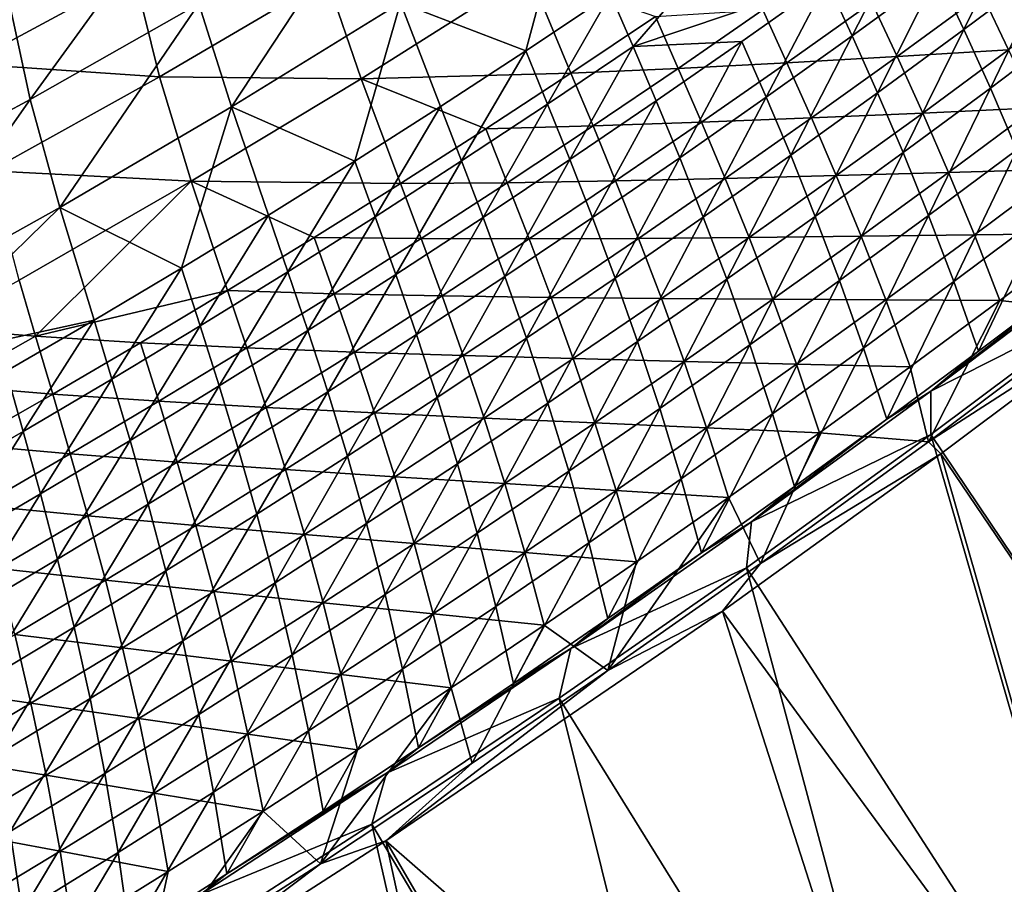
# Model space of a CAD drawing. Header units: metres. Extents: x 0 to 1400, y -1400 to 0.
# Tile 186 of 256: x 904 to 972, y -1196 to -1136. Entities that reach past the tile are written whole.
import ezdxf

# ---------------------------------------------------------------- set-up
doc = ezdxf.new("R2010")
doc.units = ezdxf.units.M

msp = doc.modelspace()

# ---------------------------------------------------------------- linework, layer by layer
at = {"layer": 'None'}
for points in [[(956.459717, -1126.298828, -255.104904), (944.883423, -1134.277344, -255.042953), (946.443237, -1137.887573, -227.072098)], [(946.443237, -1137.887573, -227.072098), (959.827515, -1133.372925, -199.189087), (956.459717, -1126.298828, -255.104904)], [(941.932617, -1127.408691, -311.062286), (930.392029, -1134.858154, -311.000183), (939.035461, -1138.177856, -255.011108)], [(941.932617, -1127.408691, -311.062286), (939.035461, -1138.177856, -255.011108), (944.883423, -1134.277344, -255.042953)], [(914.664856, -1127.952148, -423.257813), (903.241577, -1134.24939, -423.214264), (904.820679, -1141.548218, -367.000977)], [(914.664856, -1127.952148, -423.257813), (904.820679, -1141.548218, -367.000977), (916.455139, -1134.925293, -367.058624)], [(927.950806, -1128.03418, -367.114471), (916.455139, -1134.925293, -367.058624), (918.702026, -1142.054199, -310.935913)], [(927.950806, -1128.03418, -367.114471), (918.702026, -1142.054199, -310.935913), (930.392029, -1134.858154, -311.000183)], [(973.301636, -1128.500854, -171.328217), (967.455017, -1132.845337, -171.302628), (969.276306, -1136.706055, -143.420853)], [(975.185913, -1132.284668, -143.443604), (973.301636, -1128.500854, -171.328217), (969.276306, -1136.706055, -143.420853)], [(965.658752, -1129.155762, -199.217285), (959.827515, -1133.372925, -199.189087), (961.565552, -1137.136841, -171.276505)], [(967.455017, -1132.845337, -171.302628), (965.658752, -1129.155762, -199.217285), (961.565552, -1137.136841, -171.276505)], [(969.276306, -1136.706055, -143.420853), (971.111023, -1140.754639, -115.575844), (975.185913, -1132.284668, -143.443604)], [(971.111023, -1140.754639, -115.575844), (977.089966, -1136.251587, -115.594963), (975.185913, -1132.284668, -143.443604)], [(899.68457, -1132.930298, -470.156799), (911.993347, -1132.899292, -423.636475), (900.515503, -1139.074097, -423.60968)], [(900.515503, -1139.074097, -423.60968), (911.993347, -1132.899292, -423.636475), (913.737732, -1139.966797, -367.433105)], [(911.993347, -1132.899292, -423.636475), (925.285706, -1133.194824, -367.478577), (913.737732, -1139.966797, -367.433105)], [(913.737732, -1139.966797, -367.433105), (925.285706, -1133.194824, -367.478577), (927.675659, -1140.103149, -311.381714)], [(925.285706, -1133.194824, -367.478577), (939.263977, -1132.7677, -311.435974), (927.675659, -1140.103149, -311.381714)], [(927.675659, -1140.103149, -311.381714), (939.263977, -1132.7677, -311.435974), (942.153137, -1139.716309, -255.444565)], [(939.263977, -1132.7677, -311.435974), (947.983032, -1135.810913, -255.47197), (942.153137, -1139.716309, -255.444565)], [(967.455017, -1132.845337, -171.302628), (961.565552, -1137.136841, -171.276505), (963.323181, -1141.075684, -143.397598)], [(969.276306, -1136.706055, -143.420853), (967.455017, -1132.845337, -171.302628), (963.323181, -1141.075684, -143.397598)], [(953.954529, -1137.535034, -199.160339), (959.827515, -1133.372925, -199.189087), (946.443237, -1137.887573, -227.072098)], [(959.827515, -1133.372925, -199.189087), (953.954529, -1137.535034, -199.160339), (955.633728, -1141.374634, -171.249847)], [(961.565552, -1137.136841, -171.276505), (959.827515, -1133.372925, -199.189087), (955.633728, -1141.374634, -171.249847)], [(978.263245, -1133.685181, -143.911438), (972.375854, -1138.108765, -143.892227), (970.538391, -1134.276978, -171.76004)], [(903.241577, -1134.24939, -423.214264), (893.053162, -1147.900024, -366.941589), (904.820679, -1141.548218, -367.000977)], [(944.883423, -1134.277344, -255.042953), (939.035461, -1138.177856, -255.011108), (940.543457, -1141.861816, -227.040863)], [(944.883423, -1134.277344, -255.042953), (940.543457, -1141.861816, -227.040863), (946.443237, -1137.887573, -227.072098)], [(970.538391, -1134.276978, -171.76004), (964.670959, -1138.571289, -171.737671), (962.91748, -1134.837158, -199.636993)], [(972.375854, -1138.108765, -143.892227), (964.670959, -1138.571289, -171.737671), (970.538391, -1134.276978, -171.76004)], [(916.455139, -1134.925293, -367.058624), (904.820679, -1141.548218, -367.000977), (906.867615, -1148.993164, -310.869659)], [(916.455139, -1134.925293, -367.058624), (906.867615, -1148.993164, -310.869659), (918.702026, -1142.054199, -310.935913)], [(930.392029, -1134.858154, -311.000183), (918.702026, -1142.054199, -310.935913), (927.222656, -1145.79895, -254.945755)], [(927.222656, -1145.79895, -254.945755), (933.148376, -1142.018555, -254.978714), (930.392029, -1134.858154, -311.000183)], [(930.392029, -1134.858154, -311.000183), (933.148376, -1142.018555, -254.978714), (939.035461, -1138.177856, -255.011108)], [(947.983032, -1135.810913, -255.47197), (955.398499, -1135.35376, -227.541382), (949.558899, -1139.389893, -227.514969)], [(949.558899, -1139.389893, -227.514969), (955.398499, -1135.35376, -227.541382), (957.065735, -1139.002808, -199.612259)], [(955.398499, -1135.35376, -227.541382), (962.91748, -1134.837158, -199.636993), (957.065735, -1139.002808, -199.612259)], [(962.91748, -1134.837158, -199.636993), (964.670959, -1138.571289, -171.737671), (957.065735, -1139.002808, -199.612259)], [(942.153137, -1139.716309, -255.444565), (947.983032, -1135.810913, -255.47197), (949.558899, -1139.389893, -227.514969)], [(963.323181, -1141.075684, -143.397598), (965.08783, -1145.207275, -115.55629), (969.276306, -1136.706055, -143.420853)], [(965.08783, -1145.207275, -115.55629), (971.111023, -1140.754639, -115.575844), (969.276306, -1136.706055, -143.420853)], [(977.089966, -1136.251587, -115.594963), (971.111023, -1140.754639, -115.575844), (972.947327, -1145.00708, -87.774994)], [(961.565552, -1137.136841, -171.276505), (955.633728, -1141.374634, -171.249847), (957.326965, -1145.393066, -143.373871)], [(963.323181, -1141.075684, -143.397598), (961.565552, -1137.136841, -171.276505), (957.326965, -1145.393066, -143.373871)], [(946.443237, -1137.887573, -227.072098), (940.543457, -1141.861816, -227.040863), (942.084961, -1145.691406, -199.101151)], [(948.040161, -1141.641357, -199.131012), (946.443237, -1137.887573, -227.072098), (942.084961, -1145.691406, -199.101151)], [(948.040161, -1141.641357, -199.131012), (953.954529, -1137.535034, -199.160339), (946.443237, -1137.887573, -227.072098)], [(953.954529, -1137.535034, -199.160339), (948.040161, -1141.641357, -199.131012), (949.659912, -1145.558105, -171.222656)], [(955.633728, -1141.374634, -171.249847), (953.954529, -1137.535034, -199.160339), (949.659912, -1145.558105, -171.222656)], [(972.375854, -1138.108765, -143.892227), (966.445679, -1142.480103, -143.872726), (964.670959, -1138.571289, -171.737671)], [(974.22876, -1142.127808, -116.061806), (966.445679, -1142.480103, -143.872726), (972.375854, -1138.108765, -143.892227)], [(939.035461, -1138.177856, -255.011108), (933.148376, -1142.018555, -254.978714), (934.603943, -1145.777832, -227.009079)], [(939.035461, -1138.177856, -255.011108), (934.603943, -1145.777832, -227.009079), (940.543457, -1141.861816, -227.040863)], [(957.065735, -1139.002808, -199.612259), (964.670959, -1138.571289, -171.737671), (958.761536, -1142.811523, -171.714996)], [(964.670959, -1138.571289, -171.737671), (966.445679, -1142.480103, -143.872726), (958.761536, -1142.811523, -171.714996)], [(900.515503, -1139.074097, -423.60968), (913.737732, -1139.966797, -367.433105), (902.053162, -1146.470947, -367.386719)], [(949.558899, -1139.389893, -227.514969), (943.678833, -1143.368164, -227.48822), (942.153137, -1139.716309, -255.444565)], [(951.172668, -1143.112183, -199.587173), (943.678833, -1143.368164, -227.48822), (949.558899, -1139.389893, -227.514969)], [(957.065735, -1139.002808, -199.612259), (951.172668, -1143.112183, -199.587173), (949.558899, -1139.389893, -227.514969)], [(957.065735, -1139.002808, -199.612259), (958.761536, -1142.811523, -171.714996), (951.172668, -1143.112183, -199.587173)], [(902.053162, -1146.470947, -367.386719), (913.737732, -1139.966797, -367.433105), (915.93866, -1147.183716, -311.326233)], [(913.737732, -1139.966797, -367.433105), (927.675659, -1140.103149, -311.381714), (915.93866, -1147.183716, -311.326233)], [(915.93866, -1147.183716, -311.326233), (927.675659, -1140.103149, -311.381714), (930.375366, -1147.34668, -255.388763)], [(942.153137, -1139.716309, -255.444565), (936.283752, -1143.561646, -255.416824), (927.675659, -1140.103149, -311.381714)], [(927.675659, -1140.103149, -311.381714), (936.283752, -1143.561646, -255.416824), (930.375366, -1147.34668, -255.388763)], [(943.678833, -1143.368164, -227.48822), (936.283752, -1143.561646, -255.416824), (942.153137, -1139.716309, -255.444565)], [(971.111023, -1140.754639, -115.575844), (965.08783, -1145.207275, -115.55629), (966.846802, -1149.548096, -87.759743)], [(972.947327, -1145.00708, -87.774994), (971.111023, -1140.754639, -115.575844), (966.846802, -1149.548096, -87.759743)], [(955.633728, -1141.374634, -171.249847), (949.659912, -1145.558105, -171.222656), (951.288147, -1149.657349, -143.34967)], [(957.326965, -1145.393066, -143.373871), (955.633728, -1141.374634, -171.249847), (951.288147, -1149.657349, -143.34967)], [(957.326965, -1145.393066, -143.373871), (959.020813, -1149.608643, -115.536324), (963.323181, -1141.075684, -143.397598)], [(959.020813, -1149.608643, -115.536324), (965.08783, -1145.207275, -115.55629), (963.323181, -1141.075684, -143.397598)], [(904.820679, -1141.548218, -367.000977), (893.053162, -1147.900024, -366.941589), (894.893677, -1155.671509, -310.801453)], [(904.820679, -1141.548218, -367.000977), (894.893677, -1155.671509, -310.801453), (906.867615, -1148.993164, -310.869659)], [(918.702026, -1142.054199, -310.935913), (906.867615, -1148.993164, -310.869659), (915.257385, -1153.176758, -254.878265)], [(915.257385, -1153.176758, -254.878265), (921.258789, -1149.518555, -254.912277), (918.702026, -1142.054199, -310.935913)], [(918.702026, -1142.054199, -310.935913), (921.258789, -1149.518555, -254.912277), (927.222656, -1145.79895, -254.945755)], [(928.625122, -1149.634888, -226.976761), (933.148376, -1142.018555, -254.978714), (927.222656, -1145.79895, -254.945755)], [(933.148376, -1142.018555, -254.978714), (928.625122, -1149.634888, -226.976761), (934.603943, -1145.777832, -227.009079)], [(940.543457, -1141.861816, -227.040863), (934.603943, -1145.777832, -227.009079), (936.089294, -1149.68457, -199.070755)], [(940.543457, -1141.861816, -227.040863), (936.089294, -1149.68457, -199.070755), (942.084961, -1145.691406, -199.101151)], [(948.040161, -1141.641357, -199.131012), (942.084961, -1145.691406, -199.101151), (943.644592, -1149.686646, -171.194946)], [(949.659912, -1145.558105, -171.222656), (948.040161, -1141.641357, -199.131012), (943.644592, -1149.686646, -171.194946)], [(974.22876, -1142.127808, -116.061806), (968.229492, -1146.580811, -116.046021), (966.445679, -1142.480103, -143.872726)], [(968.229492, -1146.580811, -116.046021), (974.22876, -1142.127808, -116.061806), (976.085632, -1146.350098, -88.275345)], [(951.172668, -1143.112183, -199.587173), (958.761536, -1142.811523, -171.714996), (952.810364, -1146.99707, -171.692032)], [(952.810364, -1146.99707, -171.692032), (958.761536, -1142.811523, -171.714996), (960.473022, -1146.798584, -143.852951)], [(958.761536, -1142.811523, -171.714996), (966.445679, -1142.480103, -143.872726), (960.473022, -1146.798584, -143.852951)], [(966.445679, -1142.480103, -143.872726), (968.229492, -1146.580811, -116.046021), (960.473022, -1146.798584, -143.852951)], [(936.283752, -1143.561646, -255.416824), (943.678833, -1143.368164, -227.48822), (937.758789, -1147.287842, -227.461166)], [(937.758789, -1147.287842, -227.461166), (943.678833, -1143.368164, -227.48822), (945.238708, -1147.165283, -199.561783)], [(943.678833, -1143.368164, -227.48822), (951.172668, -1143.112183, -199.587173), (945.238708, -1147.165283, -199.561783)], [(945.238708, -1147.165283, -199.561783), (951.172668, -1143.112183, -199.587173), (952.810364, -1146.99707, -171.692032)], [(930.375366, -1147.34668, -255.388763), (936.283752, -1143.561646, -255.416824), (937.758789, -1147.287842, -227.461166)], [(949.659912, -1145.558105, -171.222656), (943.644592, -1149.686646, -171.194946), (945.20697, -1153.86792, -143.324982)], [(951.288147, -1149.657349, -143.34967), (949.659912, -1145.558105, -171.222656), (945.20697, -1153.86792, -143.324982)], [(951.288147, -1149.657349, -143.34967), (952.910339, -1153.95813, -115.51593), (957.326965, -1145.393066, -143.373871)], [(952.910339, -1153.95813, -115.51593), (959.020813, -1149.608643, -115.536324), (957.326965, -1145.393066, -143.373871)], [(965.08783, -1145.207275, -115.55629), (959.020813, -1149.608643, -115.536324), (960.701538, -1154.039063, -87.744141)], [(966.846802, -1149.548096, -87.759743), (965.08783, -1145.207275, -115.55629), (960.701538, -1154.039063, -87.744141)], [(972.947327, -1145.00708, -87.774994), (966.846802, -1149.548096, -87.759743), (968.587341, -1154.115356, -60.012325)], [(974.773499, -1149.479248, -60.022652), (972.947327, -1145.00708, -87.774994), (968.587341, -1154.115356, -60.012325)], [(927.222656, -1145.79895, -254.945755), (921.258789, -1149.518555, -254.912277), (922.607422, -1153.432739, -226.943909)], [(922.607422, -1153.432739, -226.943909), (928.625122, -1149.634888, -226.976761), (927.222656, -1145.79895, -254.945755)], [(934.603943, -1145.777832, -227.009079), (928.625122, -1149.634888, -226.976761), (930.053589, -1153.620361, -199.039841)], [(934.603943, -1145.777832, -227.009079), (930.053589, -1153.620361, -199.039841), (936.089294, -1149.68457, -199.070755)], [(942.084961, -1145.691406, -199.101151), (936.089294, -1149.68457, -199.070755), (937.588074, -1153.759766, -171.166733)], [(943.644592, -1149.686646, -171.194946), (942.084961, -1145.691406, -199.101151), (937.588074, -1153.759766, -171.166733)], [(902.053162, -1146.470947, -367.386719), (915.93866, -1147.183716, -311.326233), (904.059204, -1154.007935, -311.269684)], [(960.473022, -1146.798584, -143.852951), (954.458069, -1151.063965, -143.832932), (952.810364, -1146.99707, -171.692032)], [(960.473022, -1146.798584, -143.852951), (962.187073, -1150.9823, -116.030022), (954.458069, -1151.063965, -143.832932)], [(960.473022, -1146.798584, -143.852951), (968.229492, -1146.580811, -116.046021), (962.187073, -1150.9823, -116.030022)], [(968.229492, -1146.580811, -116.046021), (970.009888, -1150.890503, -88.263954), (962.187073, -1150.9823, -116.030022)], [(976.085632, -1146.350098, -88.275345), (970.009888, -1150.890503, -88.263954), (968.229492, -1146.580811, -116.046021)], [(977.934937, -1150.791748, -60.537457), (970.009888, -1150.890503, -88.263954), (976.085632, -1146.350098, -88.275345)], [(904.059204, -1154.007935, -311.269684), (915.93866, -1147.183716, -311.326233), (905.184998, -1157.889282, -283.256561)], [(915.93866, -1147.183716, -311.326233), (918.444214, -1154.734863, -255.331741), (905.184998, -1157.889282, -283.256561)], [(930.375366, -1147.34668, -255.388763), (924.428711, -1151.071167, -255.360397), (915.93866, -1147.183716, -311.326233)], [(924.428711, -1151.071167, -255.360397), (918.444214, -1154.734863, -255.331741), (915.93866, -1147.183716, -311.326233)], [(931.799255, -1151.149048, -227.433777), (924.428711, -1151.071167, -255.360397), (930.375366, -1147.34668, -255.388763)], [(937.758789, -1147.287842, -227.461166), (931.799255, -1151.149048, -227.433777), (930.375366, -1147.34668, -255.388763)], [(939.264221, -1151.161499, -199.536087), (931.799255, -1151.149048, -227.433777), (937.758789, -1147.287842, -227.461166)], [(945.238708, -1147.165283, -199.561783), (939.264221, -1151.161499, -199.536087), (937.758789, -1147.287842, -227.461166)], [(946.81781, -1151.127808, -171.668762), (939.264221, -1151.161499, -199.536087), (945.238708, -1147.165283, -199.561783)], [(952.810364, -1146.99707, -171.692032), (946.81781, -1151.127808, -171.668762), (945.238708, -1147.165283, -199.561783)], [(954.458069, -1151.063965, -143.832932), (946.81781, -1151.127808, -171.668762), (952.810364, -1146.99707, -171.692032)], [(906.867615, -1148.993164, -310.869659), (894.893677, -1155.671509, -310.801453), (895.937134, -1159.670532, -282.772095)], [(895.937134, -1159.670532, -282.772095), (909.218872, -1156.773071, -254.843765), (906.867615, -1148.993164, -310.869659)], [(906.867615, -1148.993164, -310.869659), (909.218872, -1156.773071, -254.843765), (915.257385, -1153.176758, -254.878265)], [(916.551392, -1157.170532, -226.910553), (921.258789, -1149.518555, -254.912277), (915.257385, -1153.176758, -254.878265)], [(921.258789, -1149.518555, -254.912277), (916.551392, -1157.170532, -226.910553), (922.607422, -1153.432739, -226.943909)], [(923.978333, -1157.498047, -199.008423), (928.625122, -1149.634888, -226.976761), (922.607422, -1153.432739, -226.943909)], [(928.625122, -1149.634888, -226.976761), (923.978333, -1157.498047, -199.008423), (930.053589, -1153.620361, -199.039841)], [(945.20697, -1153.86792, -143.324982), (946.756714, -1158.255127, -115.49514), (951.288147, -1149.657349, -143.34967)], [(946.756714, -1158.255127, -115.49514), (952.910339, -1153.95813, -115.51593), (951.288147, -1149.657349, -143.34967)], [(959.020813, -1149.608643, -115.536324), (952.910339, -1153.95813, -115.51593), (954.51178, -1158.479004, -87.72818)], [(960.701538, -1154.039063, -87.744141), (959.020813, -1149.608643, -115.536324), (954.51178, -1158.479004, -87.72818)], [(966.846802, -1149.548096, -87.759743), (960.701538, -1154.039063, -87.744141), (962.355347, -1158.701904, -60.001709)], [(968.587341, -1154.115356, -60.012325), (966.846802, -1149.548096, -87.759743), (962.355347, -1158.701904, -60.001709)], [(968.587341, -1154.115356, -60.012325), (970.29718, -1158.927124, -32.308468), (974.773499, -1149.479248, -60.022652)], [(970.29718, -1158.927124, -32.308468), (976.578186, -1154.188965, -32.312477), (974.773499, -1149.479248, -60.022652)], [(936.089294, -1149.68457, -199.070755), (930.053589, -1153.620361, -199.039841), (931.490784, -1157.776733, -171.138031)], [(937.588074, -1153.759766, -171.166733), (936.089294, -1149.68457, -199.070755), (931.490784, -1157.776733, -171.138031)], [(943.644592, -1149.686646, -171.194946), (937.588074, -1153.759766, -171.166733), (939.083862, -1158.024292, -143.29985)], [(945.20697, -1153.86792, -143.324982), (943.644592, -1149.686646, -171.194946), (939.083862, -1158.024292, -143.29985)], [(954.458069, -1151.063965, -143.832932), (962.187073, -1150.9823, -116.030022), (956.101807, -1155.332031, -116.013817)], [(956.101807, -1155.332031, -116.013817), (962.187073, -1150.9823, -116.030022), (963.890381, -1155.380493, -88.252411)], [(962.187073, -1150.9823, -116.030022), (970.009888, -1150.890503, -88.263954), (963.890381, -1155.380493, -88.252411)], [(970.009888, -1150.890503, -88.263954), (971.774597, -1155.426025, -60.531094), (963.890381, -1155.380493, -88.252411)], [(977.934937, -1150.791748, -60.537457), (971.774597, -1155.426025, -60.531094), (970.009888, -1150.890503, -88.263954)], [(977.934937, -1150.791748, -60.537457), (978.813782, -1156.19751, -32.845261), (971.774597, -1155.426025, -60.531094)], [(918.444214, -1154.734863, -255.331741), (924.428711, -1151.071167, -255.360397), (925.80072, -1154.95105, -227.406097)], [(924.428711, -1151.071167, -255.360397), (931.799255, -1151.149048, -227.433777), (925.80072, -1154.95105, -227.406097)], [(925.80072, -1154.95105, -227.406097), (931.799255, -1151.149048, -227.433777), (933.249756, -1155.100586, -199.510086)], [(931.799255, -1151.149048, -227.433777), (939.264221, -1151.161499, -199.536087), (933.249756, -1155.100586, -199.510086)], [(933.249756, -1155.100586, -199.510086), (939.264221, -1151.161499, -199.536087), (940.784241, -1155.203125, -171.645203)], [(939.264221, -1151.161499, -199.536087), (946.81781, -1151.127808, -171.668762), (940.784241, -1155.203125, -171.645203)], [(940.784241, -1155.203125, -171.645203), (946.81781, -1151.127808, -171.668762), (948.401245, -1155.275757, -143.812637)], [(946.81781, -1151.127808, -171.668762), (954.458069, -1151.063965, -143.832932), (948.401245, -1155.275757, -143.812637)], [(948.401245, -1155.275757, -143.812637), (954.458069, -1151.063965, -143.832932), (956.101807, -1155.332031, -116.013817)], [(967.013306, -1161.678955, -30.943186), (979.391602, -1152.362061, -30.945713), (976.578186, -1154.188965, -32.312477)], [(967.013306, -1161.678955, -30.943186), (979.337158, -1155.432617, -29.555742), (979.391602, -1152.362061, -30.945713)], [(915.257385, -1153.176758, -254.878265), (909.218872, -1156.773071, -254.843765), (910.457458, -1160.8479, -226.876694)], [(910.457458, -1160.8479, -226.876694), (916.551392, -1157.170532, -226.910553), (915.257385, -1153.176758, -254.878265)], [(922.607422, -1153.432739, -226.943909), (916.551392, -1157.170532, -226.910553), (917.863892, -1161.317383, -198.976501)], [(917.863892, -1161.317383, -198.976501), (923.978333, -1157.498047, -199.008423), (922.607422, -1153.432739, -226.943909)], [(930.053589, -1153.620361, -199.039841), (923.978333, -1157.498047, -199.008423), (925.353088, -1161.737061, -171.108856)], [(931.490784, -1157.776733, -171.138031), (930.053589, -1153.620361, -199.039841), (925.353088, -1161.737061, -171.108856)], [(905.184998, -1157.889282, -283.256561), (898.067993, -1157.323364, -311.240997), (904.059204, -1154.007935, -311.269684)], [(937.588074, -1153.759766, -171.166733), (931.490784, -1157.776733, -171.138031), (932.919189, -1162.125854, -143.274261)], [(939.083862, -1158.024292, -143.29985), (937.588074, -1153.759766, -171.166733), (932.919189, -1162.125854, -143.274261)], [(939.083862, -1158.024292, -143.29985), (940.560242, -1162.498901, -115.473946), (945.20697, -1153.86792, -143.324982)], [(940.560242, -1162.498901, -115.473946), (946.756714, -1158.255127, -115.49514), (945.20697, -1153.86792, -143.324982)], [(952.910339, -1153.95813, -115.51593), (946.756714, -1158.255127, -115.49514), (948.278015, -1162.86731, -87.711876)], [(954.51178, -1158.479004, -87.72818), (952.910339, -1153.95813, -115.51593), (948.278015, -1162.86731, -87.711876)], [(960.701538, -1154.039063, -87.744141), (954.51178, -1158.479004, -87.72818), (956.077942, -1163.238281, -59.990799)], [(962.355347, -1158.701904, -60.001709), (960.701538, -1154.039063, -87.744141), (956.077942, -1163.238281, -59.990799)], [(962.355347, -1158.701904, -60.001709), (963.969055, -1163.616211, -32.304283), (968.587341, -1154.115356, -60.012325)], [(963.969055, -1163.616211, -32.304283), (970.29718, -1158.927124, -32.308468), (968.587341, -1154.115356, -60.012325)], [(970.29718, -1158.927124, -32.308468), (967.013306, -1161.678955, -30.943186), (976.578186, -1154.188965, -32.312477)], [(905.184998, -1157.889282, -283.256561), (918.444214, -1154.734863, -255.331741), (912.422668, -1158.337402, -255.302795)], [(918.444214, -1154.734863, -255.331741), (919.763733, -1158.69397, -227.378143), (912.422668, -1158.337402, -255.302795)], [(925.80072, -1154.95105, -227.406097), (919.763733, -1158.69397, -227.378143), (918.444214, -1154.734863, -255.331741)], [(927.195618, -1158.982056, -199.48381), (919.763733, -1158.69397, -227.378143), (925.80072, -1154.95105, -227.406097)], [(933.249756, -1155.100586, -199.510086), (927.195618, -1158.982056, -199.48381), (925.80072, -1154.95105, -227.406097)], [(934.709961, -1159.222778, -171.621384), (927.195618, -1158.982056, -199.48381), (933.249756, -1155.100586, -199.510086)], [(940.784241, -1155.203125, -171.645203), (934.709961, -1159.222778, -171.621384), (933.249756, -1155.100586, -199.510086)], [(942.302734, -1159.433594, -143.792114), (934.709961, -1159.222778, -171.621384), (940.784241, -1155.203125, -171.645203)], [(948.401245, -1155.275757, -143.812637), (942.302734, -1159.433594, -143.792114), (940.784241, -1155.203125, -171.645203)], [(949.973938, -1159.629272, -115.997406), (942.302734, -1159.433594, -143.792114), (948.401245, -1155.275757, -143.812637)], [(956.101807, -1155.332031, -116.013817), (949.973938, -1159.629272, -115.997406), (948.401245, -1155.275757, -143.812637)], [(957.727173, -1159.81958, -88.240707), (949.973938, -1159.629272, -115.997406), (956.101807, -1155.332031, -116.013817)], [(963.890381, -1155.380493, -88.252411), (957.727173, -1159.81958, -88.240707), (956.101807, -1155.332031, -116.013817)], [(963.890381, -1155.380493, -88.252411), (965.569519, -1160.01062, -60.524632), (957.727173, -1159.81958, -88.240707)], [(963.890381, -1155.380493, -88.252411), (971.774597, -1155.426025, -60.531094), (965.569519, -1160.01062, -60.524632)], [(971.774597, -1155.426025, -60.531094), (966.839478, -1165.168213, -32.845268), (965.569519, -1160.01062, -60.524632)], [(978.813782, -1156.19751, -32.845261), (966.839478, -1165.168213, -32.845268), (971.774597, -1155.426025, -60.531094)], [(979.337158, -1155.432617, -29.555742), (967.000732, -1164.669067, -29.558224), (995.610413, -1207.178833)], [(967.000732, -1164.669067, -29.558224), (979.337158, -1155.432617, -29.555742), (967.013306, -1161.678955, -30.943186)], [(980.805054, -1156.190308, -32.140785), (966.839478, -1165.168213, -32.845268), (978.813782, -1156.19751, -32.845261)], [(980.805054, -1156.190308, -32.140785), (967.69165, -1166.013672, -32.143414), (966.839478, -1165.168213, -32.845268)], [(980.805054, -1156.190308, -32.140785), (996.025513, -1207.834229, -3), (967.69165, -1166.013672, -32.143414)], [(903.143799, -1160.307007, -254.808762), (909.218872, -1156.773071, -254.843765), (895.937134, -1159.670532, -282.772095)], [(904.32605, -1164.464233, -226.842361), (909.218872, -1156.773071, -254.843765), (903.143799, -1160.307007, -254.808762)], [(909.218872, -1156.773071, -254.843765), (904.32605, -1164.464233, -226.842361), (910.457458, -1160.8479, -226.876694)], [(898.067993, -1157.323364, -311.240997), (905.184998, -1157.889282, -283.256561), (899.14325, -1161.286621, -283.227051)], [(911.710693, -1165.077515, -198.944107), (916.551392, -1157.170532, -226.910553), (910.457458, -1160.8479, -226.876694)], [(916.551392, -1157.170532, -226.910553), (911.710693, -1165.077515, -198.944107), (917.863892, -1161.317383, -198.976501)], [(923.978333, -1157.498047, -199.008423), (917.863892, -1161.317383, -198.976501), (919.175415, -1165.640137, -171.079208)], [(925.353088, -1161.737061, -171.108856), (923.978333, -1157.498047, -199.008423), (919.175415, -1165.640137, -171.079208)], [(931.490784, -1157.776733, -171.138031), (925.353088, -1161.737061, -171.108856), (926.713257, -1166.171753, -143.248245)], [(932.919189, -1162.125854, -143.274261), (931.490784, -1157.776733, -171.138031), (926.713257, -1166.171753, -143.248245)], [(899.14325, -1161.286621, -283.227051), (905.184998, -1157.889282, -283.256561), (906.364502, -1161.878662, -255.27359)], [(905.184998, -1157.889282, -283.256561), (912.422668, -1158.337402, -255.302795), (906.364502, -1161.878662, -255.27359)], [(906.364502, -1161.878662, -255.27359), (912.422668, -1158.337402, -255.302795), (913.688843, -1162.377075, -227.349899)], [(912.422668, -1158.337402, -255.302795), (919.763733, -1158.69397, -227.378143), (913.688843, -1162.377075, -227.349899)], [(932.919189, -1162.125854, -143.274261), (934.32135, -1166.688843, -115.452354), (939.083862, -1158.024292, -143.29985)], [(934.32135, -1166.688843, -115.452354), (940.560242, -1162.498901, -115.473946), (939.083862, -1158.024292, -143.29985)], [(946.756714, -1158.255127, -115.49514), (940.560242, -1162.498901, -115.473946), (942.000488, -1167.203247, -87.695221)], [(948.278015, -1162.86731, -87.711876), (946.756714, -1158.255127, -115.49514), (942.000488, -1167.203247, -87.695221)], [(954.51178, -1158.479004, -87.72818), (948.278015, -1162.86731, -87.711876), (949.755371, -1167.723755, -59.979603)], [(956.077942, -1163.238281, -59.990799), (954.51178, -1158.479004, -87.72818), (949.755371, -1167.723755, -59.979603)], [(913.688843, -1162.377075, -227.349899), (919.763733, -1158.69397, -227.378143), (921.102295, -1162.805786, -199.457245)], [(919.763733, -1158.69397, -227.378143), (927.195618, -1158.982056, -199.48381), (921.102295, -1162.805786, -199.457245)], [(921.102295, -1162.805786, -199.457245), (927.195618, -1158.982056, -199.48381), (928.595337, -1163.186279, -171.59729)], [(927.195618, -1158.982056, -199.48381), (934.709961, -1159.222778, -171.621384), (928.595337, -1163.186279, -171.59729)], [(956.077942, -1163.238281, -59.990799), (957.59436, -1168.255737, -32.299927), (962.355347, -1158.701904, -60.001709)], [(957.59436, -1168.255737, -32.299927), (963.969055, -1163.616211, -32.304283), (962.355347, -1158.701904, -60.001709)], [(967.013306, -1161.678955, -30.943186), (970.29718, -1158.927124, -32.308468), (963.969055, -1163.616211, -32.304283)], [(928.595337, -1163.186279, -171.59729), (934.709961, -1159.222778, -171.621384), (936.162781, -1163.537109, -143.771347)], [(934.709961, -1159.222778, -171.621384), (942.302734, -1159.433594, -143.792114), (936.162781, -1163.537109, -143.771347)], [(936.162781, -1163.537109, -143.771347), (942.302734, -1159.433594, -143.792114), (943.80365, -1163.873657, -115.980797)], [(942.302734, -1159.433594, -143.792114), (949.973938, -1159.629272, -115.997406), (943.80365, -1163.873657, -115.980797)], [(943.80365, -1163.873657, -115.980797), (949.973938, -1159.629272, -115.997406), (951.520508, -1164.207397, -88.228851)], [(949.973938, -1159.629272, -115.997406), (957.727173, -1159.81958, -88.240707), (951.520508, -1164.207397, -88.228851)], [(951.520508, -1164.207397, -88.228851), (957.727173, -1159.81958, -88.240707), (959.319763, -1164.545288, -60.51807)], [(957.727173, -1159.81958, -88.240707), (965.569519, -1160.01062, -60.524632), (959.319763, -1164.545288, -60.51807)], [(898.157715, -1168.019165, -226.807541), (904.32605, -1164.464233, -226.842361), (903.143799, -1160.307007, -254.808762)], [(965.569519, -1160.01062, -60.524632), (966.839478, -1165.168213, -32.845268), (959.319763, -1164.545288, -60.51807)], [(910.457458, -1160.8479, -226.876694), (904.32605, -1164.464233, -226.842361), (905.519104, -1168.777954, -198.91124)], [(905.519104, -1168.777954, -198.91124), (911.710693, -1165.077515, -198.944107), (910.457458, -1160.8479, -226.876694)], [(906.364502, -1161.878662, -255.27359), (900.270386, -1165.358276, -255.24411), (899.14325, -1161.286621, -283.227051)], [(907.576477, -1166.000366, -227.321381), (900.270386, -1165.358276, -255.24411), (906.364502, -1161.878662, -255.27359)], [(913.688843, -1162.377075, -227.349899), (907.576477, -1166.000366, -227.321381), (906.364502, -1161.878662, -255.27359)], [(917.863892, -1161.317383, -198.976501), (911.710693, -1165.077515, -198.944107), (912.958008, -1169.485352, -171.049103)], [(919.175415, -1165.640137, -171.079208), (917.863892, -1161.317383, -198.976501), (912.958008, -1169.485352, -171.049103)], [(925.353088, -1161.737061, -171.108856), (919.175415, -1165.640137, -171.079208), (920.46637, -1170.161621, -143.221786)], [(926.713257, -1166.171753, -143.248245), (925.353088, -1161.737061, -171.108856), (920.46637, -1170.161621, -143.221786)], [(954.61554, -1170.690674, -30.940468), (967.013306, -1161.678955, -30.943186), (963.969055, -1163.616211, -32.304283)], [(954.61554, -1170.690674, -30.940468), (967.000732, -1164.669067, -29.558224), (967.013306, -1161.678955, -30.943186)], [(914.970215, -1166.571411, -199.43042), (907.576477, -1166.000366, -227.321381), (913.688843, -1162.377075, -227.349899)], [(921.102295, -1162.805786, -199.457245), (914.970215, -1166.571411, -199.43042), (913.688843, -1162.377075, -227.349899)], [(926.713257, -1166.171753, -143.248245), (928.040222, -1170.824219, -115.430374), (932.919189, -1162.125854, -143.274261)], [(928.040222, -1170.824219, -115.430374), (934.32135, -1166.688843, -115.452354), (932.919189, -1162.125854, -143.274261)], [(940.560242, -1162.498901, -115.473946), (934.32135, -1166.688843, -115.452354), (935.679504, -1171.486328, -87.67823)], [(942.000488, -1167.203247, -87.695221), (940.560242, -1162.498901, -115.473946), (935.679504, -1171.486328, -87.67823)], [(922.440735, -1167.093262, -171.572952), (914.970215, -1166.571411, -199.43042), (921.102295, -1162.805786, -199.457245)], [(928.595337, -1163.186279, -171.59729), (922.440735, -1167.093262, -171.572952), (921.102295, -1162.805786, -199.457245)], [(929.981812, -1167.585571, -143.750351), (922.440735, -1167.093262, -171.572952), (928.595337, -1163.186279, -171.59729)], [(936.162781, -1163.537109, -143.771347), (929.981812, -1167.585571, -143.750351), (928.595337, -1163.186279, -171.59729)], [(948.278015, -1162.86731, -87.711876), (942.000488, -1167.203247, -87.695221), (943.388, -1172.157471, -59.968117)], [(949.755371, -1167.723755, -59.979603), (948.278015, -1162.86731, -87.711876), (943.388, -1172.157471, -59.968117)], [(949.755371, -1167.723755, -59.979603), (951.17334, -1172.844604, -32.295391), (956.077942, -1163.238281, -59.990799)], [(951.17334, -1172.844604, -32.295391), (957.59436, -1168.255737, -32.299927), (956.077942, -1163.238281, -59.990799)], [(937.591187, -1168.064819, -115.964005), (929.981812, -1167.585571, -143.750351), (936.162781, -1163.537109, -143.771347)], [(943.80365, -1163.873657, -115.980797), (937.591187, -1168.064819, -115.964005), (936.162781, -1163.537109, -143.771347)], [(945.270569, -1168.543213, -88.216858), (937.591187, -1168.064819, -115.964005), (943.80365, -1163.873657, -115.980797)], [(951.520508, -1164.207397, -88.228851), (945.270569, -1168.543213, -88.216858), (943.80365, -1163.873657, -115.980797)], [(963.969055, -1163.616211, -32.304283), (957.59436, -1168.255737, -32.299927), (954.61554, -1170.690674, -30.940468)], [(899.289673, -1172.418213, -198.877914), (904.32605, -1164.464233, -226.842361), (898.157715, -1168.019165, -226.807541)], [(904.32605, -1164.464233, -226.842361), (899.289673, -1172.418213, -198.877914), (905.519104, -1168.777954, -198.91124)], [(953.025635, -1169.029297, -60.511414), (945.270569, -1168.543213, -88.216858), (951.520508, -1164.207397, -88.228851)], [(959.319763, -1164.545288, -60.51807), (953.025635, -1169.029297, -60.511414), (951.520508, -1164.207397, -88.228851)], [(959.319763, -1164.545288, -60.51807), (955.240479, -1173.572998, -32.845257), (953.025635, -1169.029297, -60.511414)], [(966.839478, -1165.168213, -32.845268), (955.240479, -1173.572998, -32.845257), (959.319763, -1164.545288, -60.51807)], [(911.710693, -1165.077515, -198.944107), (905.519104, -1168.777954, -198.91124), (906.701416, -1173.272095, -171.018555)], [(912.958008, -1169.485352, -171.049103), (911.710693, -1165.077515, -198.944107), (906.701416, -1173.272095, -171.018555)], [(967.000732, -1164.669067, -29.558224), (954.272705, -1173.868164, -29.560976), (982.072937, -1216.934326)], [(954.272705, -1173.868164, -29.560976), (967.000732, -1164.669067, -29.558224), (954.61554, -1170.690674, -30.940468)], [(967.69165, -1166.013672, -32.143414), (955.240479, -1173.572998, -32.845257), (966.839478, -1165.168213, -32.845268)], [(967.000732, -1164.669067, -29.558224), (982.072937, -1216.934326), (995.610413, -1207.178833)], [(900.270386, -1165.358276, -255.24411), (907.576477, -1166.000366, -227.321381), (901.427185, -1169.563477, -227.292633)], [(919.175415, -1165.640137, -171.079208), (912.958008, -1169.485352, -171.049103), (914.178955, -1174.094849, -143.194916)], [(920.46637, -1170.161621, -143.221786), (919.175415, -1165.640137, -171.079208), (914.178955, -1174.094849, -143.194916)], [(901.427185, -1169.563477, -227.292633), (907.576477, -1166.000366, -227.321381), (908.799744, -1170.27832, -199.403351)], [(907.576477, -1166.000366, -227.321381), (914.970215, -1166.571411, -199.43042), (908.799744, -1170.27832, -199.403351)], [(908.799744, -1170.27832, -199.403351), (914.970215, -1166.571411, -199.43042), (916.246521, -1170.943481, -171.54837)], [(914.970215, -1166.571411, -199.43042), (922.440735, -1167.093262, -171.572952), (916.246521, -1170.943481, -171.54837)], [(920.46637, -1170.161621, -143.221786), (921.717285, -1174.904541, -115.40802), (926.713257, -1166.171753, -143.248245)], [(921.717285, -1174.904541, -115.40802), (928.040222, -1170.824219, -115.430374), (926.713257, -1166.171753, -143.248245)], [(967.69165, -1166.013672, -32.143414), (982.472107, -1217.599976, -3), (952.608948, -1176.873047, -32.146694)], [(967.69165, -1166.013672, -32.143414), (952.608948, -1176.873047, -32.146694), (955.240479, -1173.572998, -32.845257)], [(996.025513, -1207.834229, -3), (982.472107, -1217.599976, -3), (967.69165, -1166.013672, -32.143414)], [(916.246521, -1170.943481, -171.54837), (922.440735, -1167.093262, -171.572952), (923.759949, -1171.578857, -143.729141)], [(922.440735, -1167.093262, -171.572952), (929.981812, -1167.585571, -143.750351), (923.759949, -1171.578857, -143.729141)], [(934.32135, -1166.688843, -115.452354), (928.040222, -1170.824219, -115.430374), (929.31543, -1175.715698, -87.660904)], [(935.679504, -1171.486328, -87.67823), (934.32135, -1166.688843, -115.452354), (929.31543, -1175.715698, -87.660904)], [(942.000488, -1167.203247, -87.695221), (935.679504, -1171.486328, -87.67823), (936.976196, -1176.53894, -59.956345)], [(943.388, -1172.157471, -59.968117), (942.000488, -1167.203247, -87.695221), (936.976196, -1176.53894, -59.956345)], [(923.759949, -1171.578857, -143.729141), (929.981812, -1167.585571, -143.750351), (931.336731, -1172.202148, -115.947029)], [(929.981812, -1167.585571, -143.750351), (937.591187, -1168.064819, -115.964005), (931.336731, -1172.202148, -115.947029)], [(943.388, -1172.157471, -59.968117), (944.70636, -1177.382324, -32.290672), (949.755371, -1167.723755, -59.979603)], [(944.70636, -1177.382324, -32.290672), (951.17334, -1172.844604, -32.295391), (949.755371, -1167.723755, -59.979603)], [(931.336731, -1172.202148, -115.947029), (937.591187, -1168.064819, -115.964005), (938.9776, -1172.82666, -88.20472)], [(937.591187, -1168.064819, -115.964005), (945.270569, -1168.543213, -88.216858), (938.9776, -1172.82666, -88.20472)], [(938.9776, -1172.82666, -88.20472), (945.270569, -1168.543213, -88.216858), (946.687195, -1173.462158, -60.504665)], [(945.270569, -1168.543213, -88.216858), (953.025635, -1169.029297, -60.511414), (946.687195, -1173.462158, -60.504665)], [(957.59436, -1168.255737, -32.299927), (951.17334, -1172.844604, -32.295391), (954.61554, -1170.690674, -30.940468)], [(905.519104, -1168.777954, -198.91124), (899.289673, -1172.418213, -198.877914), (900.405945, -1176.999756, -170.987564)], [(906.701416, -1173.272095, -171.018555), (905.519104, -1168.777954, -198.91124), (900.405945, -1176.999756, -170.987564)], [(955.240479, -1173.572998, -32.845257), (944.705444, -1180.970703, -32.845253), (953.025635, -1169.029297, -60.511414)], [(953.025635, -1169.029297, -60.511414), (944.705444, -1180.970703, -32.845253), (946.687195, -1173.462158, -60.504665)], [(908.799744, -1170.27832, -199.403351), (902.591309, -1173.926514, -199.376038), (901.427185, -1169.563477, -227.292633)], [(912.958008, -1169.485352, -171.049103), (906.701416, -1173.272095, -171.018555), (907.851318, -1177.970581, -143.167618)], [(914.178955, -1174.094849, -143.194916), (912.958008, -1169.485352, -171.049103), (907.851318, -1177.970581, -143.167618)], [(910.012939, -1174.736328, -171.52356), (902.591309, -1173.926514, -199.376038), (908.799744, -1170.27832, -199.403351)], [(916.246521, -1170.943481, -171.54837), (910.012939, -1174.736328, -171.52356), (908.799744, -1170.27832, -199.403351)], [(914.178955, -1174.094849, -143.194916), (915.352844, -1178.928955, -115.3853), (920.46637, -1170.161621, -143.221786)], [(915.352844, -1178.928955, -115.3853), (921.717285, -1174.904541, -115.40802), (920.46637, -1170.161621, -143.221786)], [(954.61554, -1170.690674, -30.940468), (951.17334, -1172.844604, -32.295391), (942.132324, -1179.450684, -30.937551)], [(942.132324, -1179.450684, -30.937551), (954.272705, -1173.868164, -29.560976), (954.61554, -1170.690674, -30.940468)], [(917.497559, -1175.516479, -143.707718), (910.012939, -1174.736328, -171.52356), (916.246521, -1170.943481, -171.54837)], [(923.759949, -1171.578857, -143.729141), (917.497559, -1175.516479, -143.707718), (916.246521, -1170.943481, -171.54837)], [(928.040222, -1170.824219, -115.430374), (921.717285, -1174.904541, -115.40802), (922.908508, -1179.890625, -87.64325)], [(929.31543, -1175.715698, -87.660904), (928.040222, -1170.824219, -115.430374), (922.908508, -1179.890625, -87.64325)], [(925.040649, -1176.285278, -115.929878), (917.497559, -1175.516479, -143.707718), (923.759949, -1171.578857, -143.729141)], [(931.336731, -1172.202148, -115.947029), (925.040649, -1176.285278, -115.929878), (923.759949, -1171.578857, -143.729141)], [(935.679504, -1171.486328, -87.67823), (929.31543, -1175.715698, -87.660904), (930.520142, -1180.86731, -59.944294)], [(936.976196, -1176.53894, -59.956345), (935.679504, -1171.486328, -87.67823), (930.520142, -1180.86731, -59.944294)], [(932.641724, -1177.057251, -88.192451), (925.040649, -1176.285278, -115.929878), (931.336731, -1172.202148, -115.947029)], [(938.9776, -1172.82666, -88.20472), (932.641724, -1177.057251, -88.192451), (931.336731, -1172.202148, -115.947029)], [(936.976196, -1176.53894, -59.956345), (938.193726, -1181.868042, -32.285778), (943.388, -1172.157471, -59.968117)], [(938.193726, -1181.868042, -32.285778), (944.70636, -1177.382324, -32.290672), (943.388, -1172.157471, -59.968117)], [(906.701416, -1173.272095, -171.018555), (900.405945, -1176.999756, -170.987564), (901.483826, -1181.78833, -143.139938)], [(907.851318, -1177.970581, -143.167618), (906.701416, -1173.272095, -171.018555), (901.483826, -1181.78833, -143.139938)], [(940.304749, -1177.843384, -60.497826), (932.641724, -1177.057251, -88.192451), (938.9776, -1172.82666, -88.20472)], [(946.687195, -1173.462158, -60.504665), (940.304749, -1177.843384, -60.497826), (938.9776, -1172.82666, -88.20472)], [(944.705444, -1180.970703, -32.845253), (940.304749, -1177.843384, -60.497826), (946.687195, -1173.462158, -60.504665)], [(951.17334, -1172.844604, -32.295391), (944.70636, -1177.382324, -32.290672), (942.132324, -1179.450684, -30.937551)], [(910.012939, -1174.736328, -171.52356), (903.740417, -1178.471558, -171.49852), (902.591309, -1173.926514, -199.376038)], [(907.851318, -1177.970581, -143.167618), (908.947266, -1182.897095, -115.362206), (914.178955, -1174.094849, -143.194916)], [(908.947266, -1182.897095, -115.362206), (915.352844, -1178.928955, -115.3853), (914.178955, -1174.094849, -143.194916)], [(954.272705, -1173.868164, -29.560976), (941.347778, -1182.876465, -29.563961), (968.368835, -1226.454224)], [(941.347778, -1182.876465, -29.563961), (954.272705, -1173.868164, -29.560976), (942.132324, -1179.450684, -30.937551)], [(952.608948, -1176.873047, -32.146694), (944.705444, -1180.970703, -32.845253), (955.240479, -1173.572998, -32.845257)], [(954.272705, -1173.868164, -29.560976), (968.368835, -1226.454224), (982.072937, -1216.934326)], [(911.194885, -1179.397949, -143.686096), (903.740417, -1178.471558, -171.49852), (910.012939, -1174.736328, -171.52356)], [(917.497559, -1175.516479, -143.707718), (911.194885, -1179.397949, -143.686096), (910.012939, -1174.736328, -171.52356)], [(921.717285, -1174.904541, -115.40802), (915.352844, -1178.928955, -115.3853), (916.459045, -1184.010498, -87.625275)], [(922.908508, -1179.890625, -87.64325), (921.717285, -1174.904541, -115.40802), (916.459045, -1184.010498, -87.625275)], [(918.703003, -1180.313721, -115.912567), (911.194885, -1179.397949, -143.686096), (917.497559, -1175.516479, -143.707718)], [(925.040649, -1176.285278, -115.929878), (918.703003, -1180.313721, -115.912567), (917.497559, -1175.516479, -143.707718)], [(929.31543, -1175.715698, -87.660904), (922.908508, -1179.890625, -87.64325), (924.020264, -1185.141846, -59.931957)], [(930.520142, -1180.86731, -59.944294), (929.31543, -1175.715698, -87.660904), (924.020264, -1185.141846, -59.931957)], [(926.263245, -1181.234497, -88.180054), (918.703003, -1180.313721, -115.912567), (925.040649, -1176.285278, -115.929878)], [(932.641724, -1177.057251, -88.192451), (926.263245, -1181.234497, -88.180054), (925.040649, -1176.285278, -115.929878)], [(930.520142, -1180.86731, -59.944294), (931.635864, -1186.300903, -32.280697), (936.976196, -1176.53894, -59.956345)], [(931.635864, -1186.300903, -32.280697), (938.193726, -1181.868042, -32.285778), (936.976196, -1176.53894, -59.956345)], [(933.878357, -1182.172241, -60.490898), (926.263245, -1181.234497, -88.180054), (932.641724, -1177.057251, -88.192451)], [(952.608948, -1176.873047, -32.146694), (968.75177, -1227.129883, -3), (929.362244, -1192.726685, -32.152252)], [(952.608948, -1176.873047, -32.146694), (929.362244, -1192.726685, -32.152252), (944.705444, -1180.970703, -32.845253)], [(940.304749, -1177.843384, -60.497826), (933.878357, -1182.172241, -60.490898), (932.641724, -1177.057251, -88.192451)], [(942.132324, -1179.450684, -30.937551), (944.70636, -1177.382324, -32.290672), (938.193726, -1181.868042, -32.285778)], [(982.472107, -1217.599976, -3), (968.75177, -1227.129883, -3), (952.608948, -1176.873047, -32.146694)], [(901.483826, -1181.78833, -143.139938), (902.500732, -1186.807983, -115.33876), (907.851318, -1177.970581, -143.167618)], [(902.500732, -1186.807983, -115.33876), (908.947266, -1182.897095, -115.362206), (907.851318, -1177.970581, -143.167618)], [(935.336975, -1187.364868, -32.845264), (933.878357, -1182.172241, -60.490898), (940.304749, -1177.843384, -60.497826)], [(944.705444, -1180.970703, -32.845253), (935.336975, -1187.364868, -32.845264), (940.304749, -1177.843384, -60.497826)], [(904.852234, -1183.2229, -143.664291), (897.42926, -1182.148804, -171.473282), (903.740417, -1178.471558, -171.49852)], [(911.194885, -1179.397949, -143.686096), (904.852234, -1183.2229, -143.664291), (903.740417, -1178.471558, -171.49852)], [(912.324158, -1184.286987, -115.895096), (904.852234, -1183.2229, -143.664291), (911.194885, -1179.397949, -143.686096)], [(915.352844, -1178.928955, -115.3853), (908.947266, -1182.897095, -115.362206), (909.967468, -1188.074707, -87.606979)], [(916.459045, -1184.010498, -87.625275), (915.352844, -1178.928955, -115.3853), (909.967468, -1188.074707, -87.606979)], [(918.703003, -1180.313721, -115.912567), (912.324158, -1184.286987, -115.895096), (911.194885, -1179.397949, -143.686096)], [(929.415771, -1188.059814, -30.934404), (942.132324, -1179.450684, -30.937551), (931.635864, -1186.300903, -32.280697)], [(929.415771, -1188.059814, -30.934404), (941.347778, -1182.876465, -29.563961), (942.132324, -1179.450684, -30.937551)], [(942.132324, -1179.450684, -30.937551), (938.193726, -1181.868042, -32.285778), (931.635864, -1186.300903, -32.280697)], [(922.908508, -1179.890625, -87.64325), (916.459045, -1184.010498, -87.625275), (917.476868, -1189.361938, -59.91935)], [(924.020264, -1185.141846, -59.931957), (922.908508, -1179.890625, -87.64325), (917.476868, -1189.361938, -59.91935)], [(919.842285, -1185.357788, -88.167534), (912.324158, -1184.286987, -115.895096), (918.703003, -1180.313721, -115.912567)], [(926.263245, -1181.234497, -88.180054), (919.842285, -1185.357788, -88.167534), (918.703003, -1180.313721, -115.912567)], [(924.020264, -1185.141846, -59.931957), (925.03302, -1190.680298, -32.275433), (930.520142, -1180.86731, -59.944294)], [(925.03302, -1190.680298, -32.275433), (931.635864, -1186.300903, -32.280697), (930.520142, -1180.86731, -59.944294)], [(927.408325, -1186.448364, -60.483883), (919.842285, -1185.357788, -88.167534), (926.263245, -1181.234497, -88.180054)], [(933.878357, -1182.172241, -60.490898), (927.408325, -1186.448364, -60.483883), (926.263245, -1181.234497, -88.180054)], [(929.362244, -1192.726685, -32.152252), (935.336975, -1187.364868, -32.845264), (944.705444, -1180.970703, -32.845253)], [(897.42926, -1182.148804, -171.473282), (904.852234, -1183.2229, -143.664291), (898.469849, -1186.990845, -143.642288)], [(935.336975, -1187.364868, -32.845264), (924.854919, -1194.318115, -32.845299), (933.878357, -1182.172241, -60.490898)], [(924.854919, -1194.318115, -32.845299), (927.408325, -1186.448364, -60.483883), (933.878357, -1182.172241, -60.490898)], [(908.947266, -1182.897095, -115.362206), (902.500732, -1186.807983, -115.33876), (903.433899, -1192.08252, -87.588364)], [(909.967468, -1188.074707, -87.606979), (908.947266, -1182.897095, -115.362206), (903.433899, -1192.08252, -87.588364)], [(941.347778, -1182.876465, -29.563961), (928.399048, -1191.573975, -29.567137), (954.501221, -1235.734253)], [(928.399048, -1191.573975, -29.567137), (941.347778, -1182.876465, -29.563961), (929.415771, -1188.059814, -30.934404)], [(941.347778, -1182.876465, -29.563961), (954.501221, -1235.734253), (968.368835, -1226.454224)], [(898.469849, -1186.990845, -143.642288), (904.852234, -1183.2229, -143.664291), (905.904236, -1188.20459, -115.877472)], [(904.852234, -1183.2229, -143.664291), (912.324158, -1184.286987, -115.895096), (905.904236, -1188.20459, -115.877472)], [(905.904236, -1188.20459, -115.877472), (912.324158, -1184.286987, -115.895096), (913.379028, -1189.426636, -88.154892)], [(916.459045, -1184.010498, -87.625275), (909.967468, -1188.074707, -87.606979), (910.890198, -1193.526733, -59.906464)], [(917.476868, -1189.361938, -59.91935), (916.459045, -1184.010498, -87.625275), (910.890198, -1193.526733, -59.906464)], [(912.324158, -1184.286987, -115.895096), (919.842285, -1185.357788, -88.167534), (913.379028, -1189.426636, -88.154892)], [(913.379028, -1189.426636, -88.154892), (919.842285, -1185.357788, -88.167534), (920.894836, -1190.671143, -60.476784)], [(917.476868, -1189.361938, -59.91935), (918.385559, -1195.005493, -32.269985), (924.020264, -1185.141846, -59.931957)], [(918.385559, -1195.005493, -32.269985), (925.03302, -1190.680298, -32.275433), (924.020264, -1185.141846, -59.931957)], [(919.842285, -1185.357788, -88.167534), (927.408325, -1186.448364, -60.483883), (920.894836, -1190.671143, -60.476784)], [(929.415771, -1188.059814, -30.934404), (931.635864, -1186.300903, -32.280697), (925.03302, -1190.680298, -32.275433)], [(905.904236, -1188.20459, -115.877472), (899.443604, -1192.066162, -115.859711), (898.469849, -1186.990845, -143.642288)], [(927.408325, -1186.448364, -60.483883), (924.854919, -1194.318115, -32.845299), (920.894836, -1190.671143, -60.476784)], [(935.336975, -1187.364868, -32.845264), (929.362244, -1192.726685, -32.152252), (924.854919, -1194.318115, -32.845299)], [(906.873718, -1193.440674, -88.142143), (899.443604, -1192.066162, -115.859711), (905.904236, -1188.20459, -115.877472)], [(909.967468, -1188.074707, -87.606979), (903.433899, -1192.08252, -87.588364), (904.26062, -1197.635498, -59.893303)], [(910.890198, -1193.526733, -59.906464), (909.967468, -1188.074707, -87.606979), (904.26062, -1197.635498, -59.893303)], [(913.379028, -1189.426636, -88.154892), (906.873718, -1193.440674, -88.142143), (905.904236, -1188.20459, -115.877472)], [(916.553772, -1196.452515, -30.931053), (929.415771, -1188.059814, -30.934404), (918.385559, -1195.005493, -32.269985)], [(916.553772, -1196.452515, -30.931053), (928.399048, -1191.573975, -29.567137), (929.415771, -1188.059814, -30.934404)], [(918.385559, -1195.005493, -32.269985), (929.415771, -1188.059814, -30.934404), (925.03302, -1190.680298, -32.275433)], [(914.338013, -1194.840088, -60.469604), (906.873718, -1193.440674, -88.142143), (913.379028, -1189.426636, -88.154892)], [(910.890198, -1193.526733, -59.906464), (911.693787, -1199.275513, -32.264355), (917.476868, -1189.361938, -59.91935)], [(911.693787, -1199.275513, -32.264355), (918.385559, -1195.005493, -32.269985), (917.476868, -1189.361938, -59.91935)], [(920.894836, -1190.671143, -60.476784), (914.338013, -1194.840088, -60.469604), (913.379028, -1189.426636, -88.154892)], [(924.854919, -1194.318115, -32.845299), (912.790894, -1202.063599, -32.845364), (920.894836, -1190.671143, -60.476784)], [(920.894836, -1190.671143, -60.476784), (912.790894, -1202.063599, -32.845364), (914.338013, -1194.840088, -60.469604)], [(928.399048, -1191.573975, -29.567137), (915.304016, -1200.045532, -29.570526), (940.473206, -1244.77002)], [(915.304016, -1200.045532, -29.570526), (928.399048, -1191.573975, -29.567137), (916.553772, -1196.452515, -30.931053)], [(928.399048, -1191.573975, -29.567137), (940.473206, -1244.77002), (954.501221, -1235.734253)], [(904.26062, -1197.635498, -59.893303), (903.433899, -1192.08252, -87.588364), (897.588501, -1201.687622, -59.879875)], [(906.873718, -1193.440674, -88.142143), (900.326599, -1197.399292, -88.12928), (899.443604, -1192.066162, -115.859711)], [(929.362244, -1192.726685, -32.152252), (940.822998, -1245.464478, -3), (912.835327, -1203.370239, -32.156548)], [(929.362244, -1192.726685, -32.152252), (912.835327, -1203.370239, -32.156548), (924.854919, -1194.318115, -32.845299)], [(968.75177, -1227.129883, -3), (954.867737, -1236.419556, -3), (929.362244, -1192.726685, -32.152252)], [(929.362244, -1192.726685, -32.152252), (954.867737, -1236.419556, -3), (940.822998, -1245.464478, -3)], [(907.738098, -1198.95459, -60.462349), (900.326599, -1197.399292, -88.12928), (906.873718, -1193.440674, -88.142143)], [(904.26062, -1197.635498, -59.893303), (904.95813, -1203.489868, -32.258533), (910.890198, -1193.526733, -59.906464)], [(904.95813, -1203.489868, -32.258533), (911.693787, -1199.275513, -32.264355), (910.890198, -1193.526733, -59.906464)], [(914.338013, -1194.840088, -60.469604), (907.738098, -1198.95459, -60.462349), (906.873718, -1193.440674, -88.142143)], [(924.854919, -1194.318115, -32.845299), (912.835327, -1203.370239, -32.156548), (912.790894, -1202.063599, -32.845364)], [(912.790894, -1202.063599, -32.845364), (907.738098, -1198.95459, -60.462349), (914.338013, -1194.840088, -60.469604)], [(911.693787, -1199.275513, -32.264355), (916.553772, -1196.452515, -30.931053), (918.385559, -1195.005493, -32.269985)]]:
    msp.add_3dface(points, dxfattribs=at)

doc.saveas('drawing.dxf')
